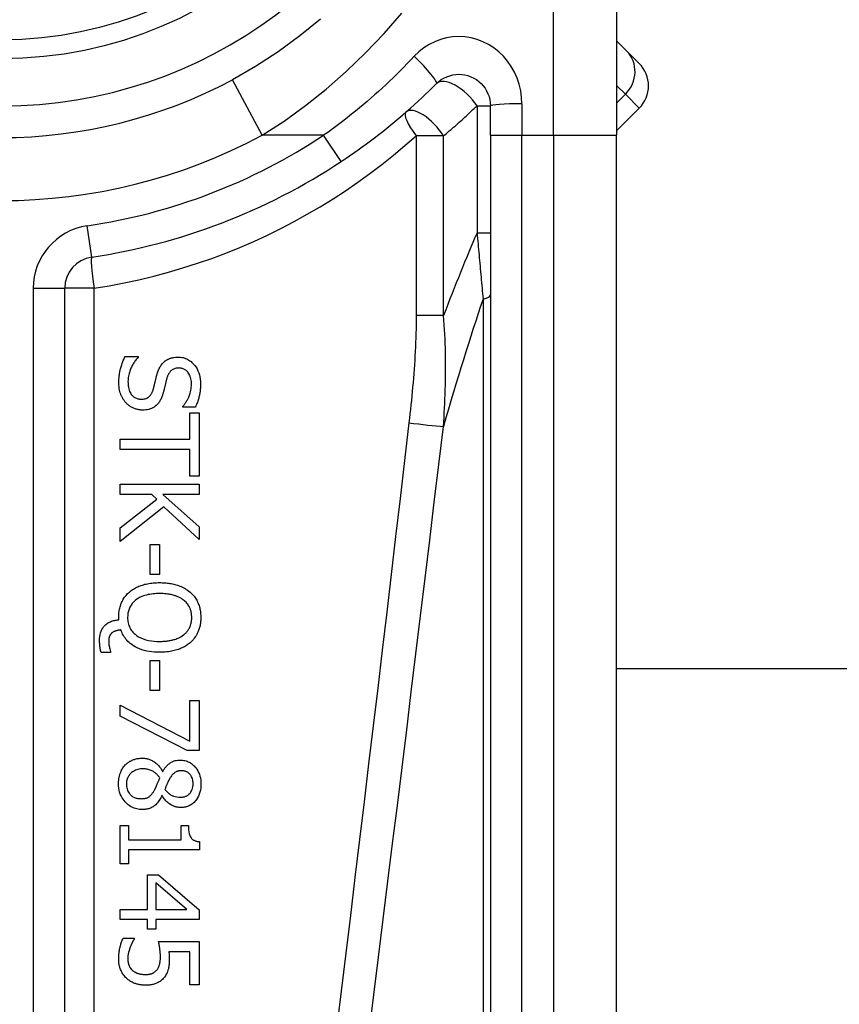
# Model space of a CAD drawing. Header units: inches. Extents: x 7 to 188, y 10 to 101.
# Tile 27 of 154: x 24.6 to 25.112, y 26.553 to 27.168. Entities that reach past the tile are written whole.
import ezdxf

# ---------------------------------------------------------------- set-up
doc = ezdxf.new("R2010")
doc.units = ezdxf.units.IN
doc.header["$MEASUREMENT"] = 0
doc.layers.add('Visible Edges(ANSI)', color=7, linetype='Continuous', lineweight=25)
doc.layers.add('Visible Tangent Edges(ANSI)', color=7, linetype='Continuous', lineweight=25)

msp = doc.modelspace()

# ---------------------------------------------------------------- linework, layer by layer
at = {"layer": 'Visible Edges(ANSI)'}
for p, q in [((24.97243, 27.3333), (24.97243, 27.09604)), ((24.97885, 27.14864), (24.97243, 27.15507)), ((24.97885, 27.14864), (24.98666, 27.14083)), ((24.89369, 27.09604), (24.89369, 27.11447)), ((24.97243, 27.09875), (24.98666, 27.11299)), ((24.89369, 27.09604), (24.89369, 26.44697)), ((24.97243, 26.44697), (24.97243, 27.09604)), ((24.62793, 26.34855), (24.62793, 27.00053)), ((24.66555, 26.95788), (24.67377, 26.95788)), ((24.67377, 26.95788), (24.67377, 26.95741)), ((24.70169, 26.92634), (24.70169, 26.92682)), ((24.7095, 26.92634), (24.70169, 26.92634)), ((24.70599, 26.92279), (24.71182, 26.92279)), ((24.70599, 26.90628), (24.70599, 26.92279)), ((24.71182, 26.92279), (24.71182, 26.88323)), ((24.6626, 26.89974), (24.6626, 26.90628)), ((24.6626, 26.90628), (24.70599, 26.90628)), ((24.70599, 26.89974), (24.6626, 26.89974)), ((24.70599, 26.88323), (24.70599, 26.89974)), ((24.71182, 26.88323), (24.70599, 26.88323)), ((24.6626, 26.87824), (24.71182, 26.87824)), ((24.6626, 26.8717), (24.6626, 26.87824)), ((24.71182, 26.87824), (24.71182, 26.8717)), ((24.68226, 26.8717), (24.6626, 26.8717)), ((24.68549, 26.86883), (24.68226, 26.8717)), ((24.71182, 26.8717), (24.6892, 26.8717)), ((24.6892, 26.8717), (24.71182, 26.85152)), ((24.6626, 26.85084), (24.68549, 26.86883)), ((24.68984, 26.86393), (24.6626, 26.84235)), ((24.71182, 26.84355), (24.68984, 26.86393)), ((24.6626, 26.84235), (24.6626, 26.85084)), ((24.71182, 26.85152), (24.71182, 26.84355)), ((24.68115, 26.84044), (24.68713, 26.84044)), ((24.68115, 26.82181), (24.68115, 26.84044)), ((24.68713, 26.84044), (24.68713, 26.82181)), ((24.68713, 26.82181), (24.68115, 26.82181)), ((24.66157, 26.79342), (24.66157, 26.79493)), ((24.6565, 26.773), (24.65056, 26.773)), ((24.6565, 26.77388), (24.6565, 26.773)), ((24.68115, 26.76797), (24.68713, 26.76797)), ((24.68115, 26.74935), (24.68115, 26.76797)), ((24.68713, 26.76797), (24.68713, 26.74935)), ((24.97243, 26.76313), (41.65043, 26.76313)), ((24.68713, 26.74935), (24.68115, 26.74935)), ((24.70603, 26.71772), (24.70603, 26.74313)), ((24.70603, 26.74313), (24.71182, 26.74313)), ((24.71182, 26.74313), (24.71182, 26.7119)), ((24.6626, 26.74022), (24.70603, 26.71772)), ((24.6626, 26.7332), (24.6626, 26.74022)), ((24.70444, 26.7119), (24.6626, 26.7332)), ((24.71182, 26.7119), (24.70444, 26.7119)), ((24.68888, 26.6987), (24.68908, 26.6987)), ((24.6888, 26.68371), (24.68861, 26.68371)), ((24.6626, 26.66508), (24.66763, 26.66508)), ((24.6626, 26.64107), (24.6626, 26.66508)), ((24.66763, 26.66508), (24.66763, 26.65615)), ((24.70061, 26.66508), (24.70512, 26.66508)), ((24.70061, 26.65615), (24.70061, 26.66508)), ((24.66763, 26.65615), (24.70061, 26.65615)), ((24.71198, 26.64981), (24.66763, 26.64981)), ((24.66763, 26.64981), (24.66763, 26.64107)), ((24.71198, 26.65491), (24.71198, 26.64981)), ((24.66763, 26.64107), (24.6626, 26.64107)), ((24.67951, 26.63429), (24.68645, 26.63429)), ((24.67951, 26.61256), (24.67951, 26.63429)), ((24.68645, 26.63429), (24.71182, 26.61228)), ((24.70404, 26.61256), (24.68482, 26.62911)), ((24.68482, 26.62911), (24.68482, 26.61256)), ((24.6626, 26.61256), (24.67951, 26.61256)), ((24.6626, 26.60622), (24.6626, 26.61256)), ((24.68482, 26.61256), (24.70404, 26.61256)), ((24.71182, 26.61228), (24.71182, 26.60622)), ((24.67951, 26.60622), (24.6626, 26.60622)), ((24.67951, 26.60035), (24.67951, 26.60622)), ((24.68482, 26.60035), (24.67951, 26.60035)), ((24.71182, 26.60622), (24.68482, 26.60622)), ((24.68482, 26.60622), (24.68482, 26.60035)), ((24.66436, 26.59457), (24.67134, 26.59457)), ((24.67134, 26.59457), (24.67134, 26.59409)), ((24.68645, 26.59254), (24.71182, 26.59254)), ((24.71182, 26.59254), (24.71182, 26.56554)), ((24.70603, 26.5862), (24.69291, 26.5862)), ((24.70603, 26.56554), (24.70603, 26.5862)), ((24.71182, 26.56554), (24.70603, 26.56554))]:
    msp.add_line(p, q, dxfattribs=at)
at = {"layer": 'Visible Edges(ANSI)', "flags": 128}
for points in [[(24.78754, 27.16863), (24.7746, 27.15806), (24.7611, 27.14818), (24.74708, 27.13905), (24.7326, 27.13075)], [(24.86008, 27.12838), (24.8615, 27.12967), (24.86305, 27.13081), (24.86471, 27.13179), (24.86645, 27.13261), (24.86827, 27.13327), (24.87014, 27.13375), (24.87205, 27.13404), (24.87398, 27.13415), (24.87592, 27.13406), (24.87783, 27.13377), (24.87971, 27.13329), (24.88153, 27.13263), (24.88328, 27.1318), (24.88495, 27.13081), (24.8865, 27.12967), (24.88793, 27.12838), (24.88922, 27.12696), (24.89036, 27.12541), (24.89135, 27.12375), (24.89218, 27.12201), (24.89284, 27.12019), (24.89331, 27.11831), (24.89359, 27.1164), (24.89369, 27.11447)], [(24.80041, 27.07962), (24.80309, 27.08141), (24.80575, 27.08322), (24.80839, 27.08505), (24.81103, 27.08691), (24.81364, 27.08878), (24.81625, 27.09068), (24.81883, 27.09261), (24.8214, 27.09455), (24.82396, 27.09652), (24.82649, 27.0985), (24.82901, 27.10051), (24.83152, 27.10254), (24.834, 27.10459), (24.83647, 27.10666), (24.83892, 27.10875), (24.84135, 27.11086), (24.84376, 27.11298), (24.84615, 27.11513), (24.84852, 27.11729), (24.85088, 27.11948), (24.85321, 27.12168), (24.85552, 27.1239), (24.85781, 27.12613), (24.86008, 27.12838)], [(24.66173, 26.94173), (24.66173, 26.94242), (24.66175, 26.94312), (24.66177, 26.94383), (24.66181, 26.94454), (24.66186, 26.94525), (24.66192, 26.94596), (24.662, 26.94667), (24.6621, 26.94737), (24.66221, 26.94808), (24.66234, 26.94877), (24.66248, 26.94946), (24.66265, 26.95014), (24.66284, 26.95081), (24.66304, 26.95146), (24.66325, 26.95212), (24.66347, 26.95278), (24.66369, 26.95343), (24.66393, 26.95408), (24.66418, 26.95472), (24.66443, 26.95536), (24.6647, 26.956), (24.66498, 26.95663), (24.66526, 26.95726), (24.66555, 26.95788)], [(24.67377, 26.95741), (24.67334, 26.95693), (24.67292, 26.95645), (24.67252, 26.95596), (24.67213, 26.95546), (24.67175, 26.95496), (24.67139, 26.95444), (24.67105, 26.95391), (24.67071, 26.95338), (24.6704, 26.95283), (24.67009, 26.95228), (24.6698, 26.95171), (24.66952, 26.95114), (24.66926, 26.95056), (24.66902, 26.94997), (24.66877, 26.94935), (24.66853, 26.94868), (24.66831, 26.94798), (24.66809, 26.94725), (24.6679, 26.94648), (24.66773, 26.94568), (24.66759, 26.94485), (24.66748, 26.94399), (24.66741, 26.94311), (24.66739, 26.94221)], [(24.68972, 26.95433), (24.68994, 26.95454), (24.69017, 26.95473), (24.6904, 26.95492), (24.69064, 26.9551), (24.69088, 26.95527), (24.69112, 26.95544), (24.69137, 26.9556), (24.69162, 26.95576), (24.69188, 26.9559), (24.69214, 26.95605), (24.6924, 26.95618), (24.69267, 26.95631), (24.69294, 26.95644), (24.69321, 26.95655), (24.69349, 26.95666), (24.6938, 26.95678), (24.69416, 26.9569), (24.6946, 26.95703), (24.69509, 26.95716), (24.69566, 26.95727), (24.69629, 26.95737), (24.69699, 26.95745), (24.69777, 26.95751), (24.69862, 26.95752)], [(24.69862, 26.95752), (24.69942, 26.9575), (24.70021, 26.95744), (24.701, 26.95733), (24.70178, 26.95717), (24.70255, 26.95696), (24.7033, 26.9567), (24.70405, 26.95639), (24.70476, 26.95603), (24.70545, 26.95563), (24.70611, 26.95519), (24.70675, 26.9547), (24.70736, 26.95418), (24.70795, 26.95362), (24.70857, 26.95295), (24.70921, 26.95217), (24.70987, 26.95126), (24.7105, 26.95022), (24.71109, 26.94904), (24.71161, 26.94776), (24.71202, 26.94645), (24.71232, 26.9451), (24.71253, 26.94374), (24.71265, 26.94236), (24.71269, 26.94097)], [(24.68537, 26.9462), (24.68545, 26.94649), (24.68553, 26.94677), (24.68562, 26.94706), (24.68571, 26.94735), (24.6858, 26.94763), (24.68589, 26.94792), (24.68599, 26.9482), (24.68609, 26.94848), (24.68619, 26.94877), (24.6863, 26.94905), (24.68641, 26.94932), (24.68653, 26.9496), (24.68665, 26.94987), (24.68677, 26.95015), (24.6869, 26.95042), (24.68703, 26.95068), (24.68717, 26.95097), (24.68736, 26.95132), (24.6876, 26.95173), (24.6879, 26.95219), (24.68825, 26.95268), (24.68867, 26.95322), (24.68916, 26.95377), (24.68972, 26.95433)], [(24.68314, 26.93731), (24.68324, 26.93767), (24.68334, 26.93802), (24.68343, 26.93835), (24.68351, 26.93866), (24.68359, 26.93896), (24.68367, 26.93925), (24.68374, 26.93954), (24.68381, 26.93981), (24.68388, 26.94009), (24.68395, 26.94037), (24.68402, 26.94066), (24.68409, 26.94095), (24.68416, 26.94126), (24.68424, 26.94158), (24.68432, 26.94192), (24.6844, 26.94227), (24.68449, 26.94265), (24.68459, 26.94306), (24.6847, 26.94349), (24.68481, 26.94396), (24.68494, 26.94446), (24.68507, 26.945), (24.68522, 26.94558), (24.68537, 26.9462)], [(24.69929, 26.95071), (24.6987, 26.95069), (24.6981, 26.95064), (24.69751, 26.95055), (24.69693, 26.95042), (24.69636, 26.95025), (24.69582, 26.95002), (24.69533, 26.94977), (24.69491, 26.94951), (24.69454, 26.94923), (24.69422, 26.94895), (24.69394, 26.94868), (24.69368, 26.9484), (24.69344, 26.9481), (24.69321, 26.94779), (24.693, 26.94748), (24.69279, 26.94715), (24.69261, 26.94681), (24.69243, 26.94647), (24.69227, 26.94611), (24.69212, 26.94576), (24.69198, 26.94539), (24.69186, 26.94503), (24.69174, 26.94466), (24.69164, 26.94428)], [(24.70703, 26.94054), (24.70701, 26.94139), (24.70695, 26.94224), (24.70684, 26.94309), (24.70668, 26.94393), (24.70647, 26.94475), (24.70619, 26.94556), (24.70587, 26.94631), (24.70552, 26.94696), (24.70516, 26.94753), (24.70481, 26.94801), (24.70447, 26.94842), (24.70415, 26.94875), (24.70382, 26.94906), (24.70348, 26.94934), (24.70312, 26.9496), (24.70274, 26.94984), (24.70234, 26.95004), (24.70193, 26.95023), (24.70151, 26.95038), (24.70108, 26.9505), (24.70064, 26.95059), (24.70019, 26.95066), (24.69974, 26.95069), (24.69929, 26.95071)], [(24.66619, 26.92889), (24.66592, 26.92919), (24.66566, 26.92949), (24.66541, 26.9298), (24.66517, 26.93012), (24.66493, 26.93044), (24.66471, 26.93076), (24.66449, 26.93109), (24.66427, 26.93142), (24.66407, 26.93176), (24.66387, 26.93211), (24.66369, 26.93246), (24.66351, 26.93281), (24.66333, 26.93317), (24.66317, 26.93353), (24.66301, 26.9339), (24.66287, 26.93428), (24.6627, 26.93473), (24.66252, 26.93529), (24.66233, 26.93599), (24.66215, 26.93683), (24.66198, 26.93782), (24.66185, 26.93895), (24.66176, 26.94026), (24.66173, 26.94173)], [(24.66739, 26.94221), (24.6674, 26.94132), (24.66746, 26.94042), (24.66755, 26.93951), (24.66769, 26.93862), (24.66788, 26.93773), (24.66813, 26.93687), (24.66843, 26.93607), (24.66875, 26.93537), (24.6691, 26.93477), (24.66945, 26.93426), (24.6698, 26.93383), (24.67015, 26.93345), (24.67051, 26.9331), (24.67089, 26.93278), (24.6713, 26.93248), (24.67172, 26.93222), (24.67217, 26.93198), (24.67263, 26.93178), (24.67311, 26.93161), (24.67359, 26.93147), (24.67409, 26.93137), (24.67459, 26.9313), (24.6751, 26.93126), (24.6756, 26.93124)], [(24.69164, 26.94428), (24.69151, 26.94383), (24.6914, 26.94337), (24.69128, 26.94292), (24.69116, 26.94247), (24.69105, 26.94203), (24.69094, 26.94159), (24.69083, 26.94115), (24.69073, 26.94071), (24.69062, 26.94028), (24.69052, 26.93985), (24.69041, 26.93943), (24.69031, 26.939), (24.69021, 26.93858), (24.69011, 26.93817), (24.69, 26.93775), (24.6899, 26.93734), (24.6898, 26.93694), (24.68969, 26.93654), (24.68959, 26.93614), (24.68948, 26.93574), (24.68938, 26.93535), (24.68927, 26.93496), (24.68916, 26.93458), (24.68904, 26.93419)], [(24.70169, 26.92682), (24.70201, 26.92718), (24.70232, 26.92755), (24.70262, 26.92793), (24.70291, 26.92832), (24.70319, 26.92872), (24.70346, 26.92913), (24.70372, 26.92954), (24.70398, 26.92996), (24.70422, 26.93038), (24.70446, 26.93081), (24.70468, 26.93124), (24.7049, 26.93168), (24.70511, 26.93212), (24.70531, 26.93256), (24.70553, 26.93306), (24.70576, 26.93364), (24.706, 26.93431), (24.70624, 26.93506), (24.70647, 26.93589), (24.70667, 26.9368), (24.70683, 26.93773), (24.70694, 26.93866), (24.70701, 26.9396), (24.70703, 26.94054)], [(24.71269, 26.94097), (24.71269, 26.94041), (24.71268, 26.93984), (24.71266, 26.93927), (24.71263, 26.9387), (24.71259, 26.93814), (24.71255, 26.93757), (24.71249, 26.93701), (24.71243, 26.93644), (24.71236, 26.93588), (24.71228, 26.93532), (24.71219, 26.93476), (24.71209, 26.9342), (24.71198, 26.93364), (24.71186, 26.93309), (24.71172, 26.93251), (24.71157, 26.93191), (24.7114, 26.93128), (24.7112, 26.93063), (24.71099, 26.92995), (24.71074, 26.92926), (24.71048, 26.92855), (24.71018, 26.92782), (24.70986, 26.92708), (24.7095, 26.92634)], [(24.6756, 26.93124), (24.67622, 26.93126), (24.67684, 26.93131), (24.67745, 26.93141), (24.67805, 26.93154), (24.67864, 26.93173), (24.6792, 26.93196), (24.67968, 26.93222), (24.68011, 26.93249), (24.68047, 26.93276), (24.68077, 26.93302), (24.68102, 26.93327), (24.68125, 26.93354), (24.68147, 26.93381), (24.68168, 26.93409), (24.68188, 26.93439), (24.68206, 26.93469), (24.68223, 26.935), (24.68239, 26.93531), (24.68254, 26.93564), (24.68268, 26.93596), (24.68281, 26.93629), (24.68293, 26.93663), (24.68304, 26.93697), (24.68314, 26.93731)], [(24.68904, 26.93419), (24.68888, 26.93367), (24.68869, 26.93315), (24.6885, 26.93263), (24.68829, 26.93211), (24.68806, 26.9316), (24.68782, 26.9311), (24.68757, 26.93061), (24.68729, 26.93013), (24.687, 26.92966), (24.68669, 26.9292), (24.68636, 26.92876), (24.68599, 26.92831), (24.68554, 26.92782), (24.68502, 26.92732), (24.68442, 26.92682), (24.68372, 26.92633), (24.68293, 26.92587), (24.6821, 26.92546), (24.68123, 26.92513), (24.68034, 26.92487), (24.67943, 26.92467), (24.67851, 26.92453), (24.67757, 26.92445), (24.67664, 26.92442)], [(24.67664, 26.92442), (24.67615, 26.92443), (24.67566, 26.92446), (24.67518, 26.9245), (24.6747, 26.92456), (24.67422, 26.92463), (24.67374, 26.92472), (24.67327, 26.92483), (24.6728, 26.92495), (24.67234, 26.92509), (24.67187, 26.92524), (24.67141, 26.92541), (24.67096, 26.92559), (24.67051, 26.92579), (24.67007, 26.926), (24.66964, 26.92622), (24.66922, 26.92646), (24.6688, 26.92671), (24.6684, 26.92698), (24.668, 26.92727), (24.66761, 26.92756), (24.66724, 26.92788), (24.66688, 26.9282), (24.66653, 26.92854), (24.66619, 26.92889)], [(24.66827, 26.8108), (24.66886, 26.8113), (24.66947, 26.81177), (24.6701, 26.81221), (24.67075, 26.81263), (24.67141, 26.81303), (24.67208, 26.8134), (24.67277, 26.81374), (24.67347, 26.81407), (24.67418, 26.81437), (24.6749, 26.81466), (24.67563, 26.81492), (24.67638, 26.81517), (24.67716, 26.8154), (24.67795, 26.81561), (24.67877, 26.81581), (24.67961, 26.81598), (24.68047, 26.81614), (24.68135, 26.81628), (24.68226, 26.81639), (24.68319, 26.81649), (24.68415, 26.81657), (24.68513, 26.81662), (24.68614, 26.81666), (24.68717, 26.81667)], [(24.68717, 26.81667), (24.68797, 26.81666), (24.68877, 26.81664), (24.68957, 26.81661), (24.69038, 26.81656), (24.69118, 26.81649), (24.69199, 26.81641), (24.69279, 26.81631), (24.69359, 26.8162), (24.69438, 26.81606), (24.69517, 26.81591), (24.69595, 26.81573), (24.69673, 26.81554), (24.6975, 26.81532), (24.69826, 26.81508), (24.69903, 26.81481), (24.69981, 26.81451), (24.70061, 26.81418), (24.70141, 26.81381), (24.70221, 26.81341), (24.70301, 26.81296), (24.70381, 26.81248), (24.7046, 26.81195), (24.70539, 26.81138), (24.70615, 26.81076)], [(24.66157, 26.79493), (24.66158, 26.79568), (24.6616, 26.79642), (24.66165, 26.79716), (24.66172, 26.79789), (24.66182, 26.79862), (24.66193, 26.79935), (24.66207, 26.80008), (24.66223, 26.80079), (24.66242, 26.80151), (24.66263, 26.80221), (24.66287, 26.80291), (24.66313, 26.80361), (24.66342, 26.80429), (24.66374, 26.80496), (24.66408, 26.80562), (24.66445, 26.80627), (24.66484, 26.8069), (24.66526, 26.80752), (24.66571, 26.80811), (24.66618, 26.80869), (24.66667, 26.80925), (24.66718, 26.80979), (24.66771, 26.81031), (24.66827, 26.8108)], [(24.68717, 26.80985), (24.68615, 26.80984), (24.68513, 26.8098), (24.6841, 26.80974), (24.68307, 26.80964), (24.68204, 26.80952), (24.68101, 26.80936), (24.68, 26.80917), (24.679, 26.80893), (24.67801, 26.80866), (24.67704, 26.80834), (24.67607, 26.80796), (24.67505, 26.8075), (24.67402, 26.80694), (24.67299, 26.80628), (24.67197, 26.8055), (24.67098, 26.8046), (24.67009, 26.80361), (24.6693, 26.80255), (24.66863, 26.8014), (24.66807, 26.80017), (24.66766, 26.7989), (24.66737, 26.79758), (24.6672, 26.79624), (24.66715, 26.79489)], [(24.70208, 26.80582), (24.70168, 26.80612), (24.70127, 26.80641), (24.70085, 26.80668), (24.70042, 26.80694), (24.69998, 26.80718), (24.69953, 26.80741), (24.69908, 26.80762), (24.69862, 26.80783), (24.69815, 26.80802), (24.69768, 26.8082), (24.69721, 26.80837), (24.69672, 26.80853), (24.69619, 26.80869), (24.69562, 26.80885), (24.695, 26.80901), (24.69434, 26.80916), (24.69362, 26.8093), (24.69286, 26.80943), (24.69205, 26.80955), (24.69118, 26.80965), (24.69026, 26.80973), (24.68929, 26.80979), (24.68826, 26.80983), (24.68717, 26.80985)], [(24.70615, 26.81076), (24.7067, 26.81027), (24.70723, 26.80976), (24.70773, 26.80923), (24.70821, 26.80869), (24.70867, 26.80812), (24.70911, 26.80754), (24.70952, 26.80694), (24.70991, 26.80632), (24.71028, 26.80569), (24.71063, 26.80503), (24.71095, 26.80436), (24.71124, 26.80368), (24.71151, 26.80299), (24.71175, 26.80229), (24.71197, 26.80158), (24.71216, 26.80086), (24.71233, 26.80013), (24.71247, 26.7994), (24.71259, 26.79866), (24.71269, 26.79792), (24.71276, 26.79717), (24.71281, 26.79643), (24.71284, 26.79568), (24.71285, 26.79493)], [(24.70719, 26.79489), (24.70718, 26.79533), (24.70717, 26.79578), (24.70714, 26.79622), (24.70711, 26.79666), (24.70706, 26.7971), (24.707, 26.79753), (24.70693, 26.79797), (24.70684, 26.7984), (24.70675, 26.79883), (24.70663, 26.79926), (24.70651, 26.79968), (24.70637, 26.80009), (24.70621, 26.80051), (24.70604, 26.80093), (24.70583, 26.80138), (24.70558, 26.80185), (24.70528, 26.80235), (24.70494, 26.80288), (24.70454, 26.80341), (24.7041, 26.80394), (24.70363, 26.80445), (24.70314, 26.80493), (24.70262, 26.80539), (24.70208, 26.80582)], [(24.64964, 26.78065), (24.64968, 26.78182), (24.64979, 26.78298), (24.64999, 26.78413), (24.65028, 26.78526), (24.65067, 26.78635), (24.65114, 26.78736), (24.65164, 26.78823), (24.65216, 26.78897), (24.65268, 26.78959), (24.65316, 26.79009), (24.65364, 26.79054), (24.65415, 26.79096), (24.65468, 26.79134), (24.65523, 26.79169), (24.65581, 26.792), (24.65641, 26.79228), (24.65702, 26.79253), (24.65765, 26.79274), (24.65829, 26.79292), (24.65893, 26.79308), (24.65959, 26.7932), (24.66024, 26.7933), (24.6609, 26.79337), (24.66157, 26.79342)], [(24.66715, 26.79489), (24.66717, 26.79405), (24.66723, 26.79322), (24.66734, 26.79239), (24.66749, 26.79157), (24.66769, 26.79076), (24.66795, 26.78996), (24.66825, 26.78918), (24.66861, 26.78842), (24.66901, 26.7877), (24.66946, 26.787), (24.66996, 26.78634), (24.6705, 26.78571), (24.67109, 26.78509), (24.67184, 26.78441), (24.67278, 26.78367), (24.67395, 26.78291), (24.67535, 26.78217), (24.67695, 26.78151), (24.6786, 26.78099), (24.68028, 26.7806), (24.68198, 26.78031), (24.68371, 26.78012), (24.68544, 26.78001), (24.68717, 26.77998)], [(24.70208, 26.784), (24.70249, 26.78433), (24.70289, 26.78467), (24.70326, 26.78502), (24.70363, 26.78538), (24.70398, 26.78576), (24.70431, 26.78615), (24.70463, 26.78656), (24.70493, 26.78698), (24.70521, 26.78741), (24.70548, 26.78786), (24.70572, 26.78832), (24.70595, 26.78879), (24.70616, 26.78927), (24.70634, 26.78976), (24.70651, 26.79025), (24.70666, 26.79076), (24.70679, 26.79126), (24.7069, 26.79177), (24.70699, 26.79229), (24.70706, 26.79281), (24.70712, 26.79333), (24.70716, 26.79385), (24.70718, 26.79437), (24.70719, 26.79489)], [(24.71285, 26.79493), (24.71285, 26.7943), (24.71282, 26.79366), (24.71279, 26.79303), (24.71273, 26.7924), (24.71267, 26.79177), (24.71258, 26.79115), (24.71248, 26.79052), (24.71236, 26.78991), (24.71223, 26.78929), (24.71207, 26.78868), (24.7119, 26.78807), (24.71171, 26.78747), (24.7115, 26.78688), (24.71127, 26.78628), (24.711, 26.78567), (24.71069, 26.78499), (24.71031, 26.78426), (24.70987, 26.7835), (24.70937, 26.78272), (24.70881, 26.78192), (24.7082, 26.78115), (24.70755, 26.78042), (24.70687, 26.77972), (24.70615, 26.77906)], [(24.65734, 26.78524), (24.65717, 26.78509), (24.65701, 26.78492), (24.65685, 26.78476), (24.6567, 26.78458), (24.65656, 26.78441), (24.65643, 26.78422), (24.6563, 26.78403), (24.65619, 26.78384), (24.65608, 26.78364), (24.65598, 26.78343), (24.65588, 26.78322), (24.6558, 26.78299), (24.65572, 26.78276), (24.65565, 26.78252), (24.65559, 26.78226), (24.65553, 26.78198), (24.65548, 26.78169), (24.65544, 26.78139), (24.65541, 26.78109), (24.65538, 26.78079), (24.65537, 26.78048), (24.65535, 26.78018), (24.65535, 26.77988), (24.65534, 26.77958)], [(24.66296, 26.78712), (24.66276, 26.7871), (24.66255, 26.78708), (24.66234, 26.78705), (24.66214, 26.78703), (24.66193, 26.787), (24.66173, 26.78697), (24.66152, 26.78693), (24.66132, 26.7869), (24.66111, 26.78686), (24.66091, 26.78681), (24.66071, 26.78677), (24.66051, 26.78672), (24.6603, 26.78667), (24.66011, 26.78661), (24.65991, 26.78656), (24.65971, 26.7865), (24.6595, 26.78643), (24.65924, 26.78633), (24.65894, 26.78622), (24.65862, 26.78607), (24.65828, 26.7859), (24.65795, 26.78571), (24.65764, 26.78549), (24.65734, 26.78524)], [(24.68717, 26.77316), (24.68556, 26.77318), (24.68395, 26.77327), (24.68235, 26.77342), (24.68074, 26.77364), (24.67916, 26.77393), (24.67759, 26.7743), (24.67605, 26.77476), (24.67454, 26.77532), (24.67315, 26.77593), (24.67188, 26.77659), (24.67075, 26.77727), (24.66973, 26.77797), (24.66883, 26.77866), (24.66804, 26.77934), (24.66735, 26.78), (24.66671, 26.78068), (24.6661, 26.78139), (24.66553, 26.78213), (24.66499, 26.7829), (24.6645, 26.7837), (24.66405, 26.78452), (24.66365, 26.78537), (24.66328, 26.78623), (24.66296, 26.78712)], [(24.65056, 26.773), (24.65046, 26.7734), (24.65038, 26.77379), (24.6503, 26.77418), (24.65022, 26.77455), (24.65015, 26.77492), (24.65009, 26.77528), (24.65004, 26.77563), (24.64999, 26.77597), (24.64994, 26.77629), (24.6499, 26.7766), (24.64986, 26.77689), (24.64983, 26.77718), (24.6498, 26.77747), (24.64977, 26.77776), (24.64975, 26.77805), (24.64973, 26.77834), (24.64971, 26.77862), (24.64969, 26.77891), (24.64967, 26.7792), (24.64966, 26.77949), (24.64965, 26.77978), (24.64965, 26.78007), (24.64964, 26.78036), (24.64964, 26.78065)], [(24.65534, 26.77958), (24.65535, 26.77941), (24.65535, 26.77924), (24.65536, 26.77907), (24.65537, 26.7789), (24.65538, 26.77872), (24.6554, 26.77855), (24.65542, 26.77838), (24.65544, 26.7782), (24.65546, 26.77803), (24.65549, 26.77786), (24.65552, 26.77768), (24.65555, 26.77751), (24.65558, 26.77734), (24.65561, 26.77717), (24.65565, 26.777), (24.65568, 26.77683), (24.65572, 26.77667), (24.65575, 26.7765), (24.65581, 26.77628), (24.6559, 26.77591), (24.65602, 26.77542), (24.65617, 26.77489), (24.65633, 26.77435), (24.6565, 26.77388)], [(24.68717, 26.77998), (24.68772, 26.77998), (24.68827, 26.77999), (24.68883, 26.78001), (24.68938, 26.78003), (24.68994, 26.78007), (24.69049, 26.78011), (24.69105, 26.78016), (24.6916, 26.78022), (24.69215, 26.78029), (24.69271, 26.78037), (24.69325, 26.78045), (24.6938, 26.78055), (24.69434, 26.78066), (24.69488, 26.78079), (24.69542, 26.78092), (24.69595, 26.78106), (24.69654, 26.78124), (24.69722, 26.78146), (24.69796, 26.78173), (24.69874, 26.78205), (24.69957, 26.78244), (24.70041, 26.78289), (24.70125, 26.78341), (24.70208, 26.784)], [(24.70615, 26.77906), (24.7056, 26.7786), (24.70503, 26.77816), (24.70444, 26.77774), (24.70384, 26.77735), (24.70323, 26.77697), (24.7026, 26.77662), (24.70197, 26.77628), (24.70132, 26.77597), (24.70067, 26.77567), (24.7, 26.77539), (24.69933, 26.77513), (24.69863, 26.77488), (24.69789, 26.77464), (24.69712, 26.77441), (24.69632, 26.7742), (24.69547, 26.774), (24.69459, 26.77382), (24.69366, 26.77365), (24.69269, 26.77351), (24.69168, 26.77339), (24.69062, 26.77329), (24.68952, 26.77322), (24.68837, 26.77317), (24.68717, 26.77316)], [(24.66571, 26.70281), (24.66601, 26.7031), (24.66631, 26.70339), (24.66661, 26.70366), (24.66693, 26.70392), (24.66725, 26.70418), (24.66758, 26.70442), (24.66791, 26.70465), (24.66826, 26.70487), (24.66861, 26.70508), (24.66897, 26.70528), (24.66933, 26.70547), (24.6697, 26.70565), (24.67008, 26.70582), (24.67049, 26.70599), (24.67094, 26.70615), (24.67143, 26.70632), (24.67195, 26.70647), (24.67251, 26.70662), (24.67311, 26.70675), (24.67372, 26.70685), (24.67434, 26.70693), (24.67496, 26.70699), (24.67558, 26.70702), (24.6762, 26.70704)], [(24.6762, 26.70704), (24.67674, 26.70703), (24.67727, 26.707), (24.6778, 26.70695), (24.67833, 26.70688), (24.67885, 26.70679), (24.67937, 26.70668), (24.67988, 26.70655), (24.68039, 26.70639), (24.68089, 26.70622), (24.68139, 26.70602), (24.6819, 26.7058), (24.68244, 26.70554), (24.683, 26.70523), (24.68358, 26.70488), (24.68417, 26.70447), (24.68478, 26.70401), (24.68538, 26.70349), (24.68599, 26.7029), (24.68656, 26.70227), (24.6871, 26.70161), (24.6876, 26.70092), (24.68806, 26.7002), (24.68849, 26.69946), (24.68888, 26.6987)], [(24.68908, 26.6987), (24.68933, 26.69911), (24.68958, 26.69953), (24.68985, 26.69993), (24.69012, 26.70034), (24.69041, 26.70074), (24.6907, 26.70113), (24.69101, 26.70151), (24.69132, 26.70189), (24.69164, 26.70225), (24.69198, 26.7026), (24.69232, 26.70294), (24.69268, 26.70327), (24.69305, 26.70358), (24.69343, 26.70388), (24.69385, 26.70418), (24.69433, 26.70448), (24.69488, 26.70477), (24.69549, 26.70505), (24.69618, 26.70529), (24.69692, 26.7055), (24.69767, 26.70565), (24.69844, 26.70576), (24.6992, 26.70582), (24.69997, 26.70584)], [(24.69997, 26.70584), (24.70072, 26.70582), (24.70146, 26.70576), (24.70219, 26.70566), (24.70291, 26.70551), (24.70363, 26.70533), (24.70433, 26.70509), (24.70502, 26.70481), (24.70569, 26.70448), (24.70634, 26.70411), (24.70695, 26.7037), (24.70754, 26.70326), (24.70811, 26.70278), (24.70866, 26.70225), (24.70922, 26.70165), (24.70981, 26.70095), (24.71039, 26.70014), (24.71096, 26.69922), (24.71149, 26.69818), (24.71195, 26.69704), (24.71232, 26.69587), (24.7126, 26.69468), (24.71279, 26.69346), (24.7129, 26.69223), (24.71293, 26.691)], [(24.66149, 26.691), (24.66149, 26.69144), (24.6615, 26.69188), (24.66152, 26.69232), (24.66155, 26.69276), (24.66159, 26.6932), (24.66164, 26.69363), (24.66169, 26.69406), (24.66176, 26.6945), (24.66183, 26.69493), (24.66192, 26.69536), (24.66202, 26.69578), (24.66212, 26.69621), (24.66224, 26.69663), (24.66237, 26.69705), (24.6625, 26.69746), (24.66266, 26.69789), (24.66286, 26.69838), (24.6631, 26.69895), (24.66341, 26.69957), (24.66378, 26.70024), (24.6642, 26.70092), (24.66467, 26.70158), (24.66517, 26.70221), (24.66571, 26.70281)], [(24.67668, 26.70038), (24.67589, 26.70035), (24.67511, 26.70029), (24.67434, 26.70017), (24.67357, 26.7), (24.67282, 26.69978), (24.67209, 26.6995), (24.6714, 26.69917), (24.67077, 26.69881), (24.6702, 26.69842), (24.66968, 26.69802), (24.66922, 26.69761), (24.66881, 26.6972), (24.66843, 26.69677), (24.66808, 26.69632), (24.66775, 26.69585), (24.66746, 26.69535), (24.66721, 26.69484), (24.66698, 26.69431), (24.66679, 26.69376), (24.66665, 26.69321), (24.66653, 26.69265), (24.66645, 26.69208), (24.66641, 26.6915), (24.66639, 26.69092)], [(24.68721, 26.69475), (24.68697, 26.69511), (24.68671, 26.69546), (24.68645, 26.69579), (24.68618, 26.69612), (24.6859, 26.69644), (24.68561, 26.69675), (24.6853, 26.69705), (24.68499, 26.69734), (24.68467, 26.69761), (24.68434, 26.69788), (24.68399, 26.69814), (24.68364, 26.69838), (24.68325, 26.69863), (24.68283, 26.69887), (24.68236, 26.69912), (24.68185, 26.69936), (24.68129, 26.69959), (24.68068, 26.69979), (24.68003, 26.69998), (24.67937, 26.70013), (24.6787, 26.70024), (24.67803, 26.70031), (24.67736, 26.70036), (24.67668, 26.70038)], [(24.70073, 26.69922), (24.70047, 26.69922), (24.7002, 26.6992), (24.69994, 26.69919), (24.69968, 26.69916), (24.69943, 26.69913), (24.69917, 26.69908), (24.69891, 26.69903), (24.69866, 26.69897), (24.69841, 26.6989), (24.69816, 26.69882), (24.69791, 26.69874), (24.69767, 26.69863), (24.69739, 26.69851), (24.69708, 26.69834), (24.69674, 26.69813), (24.69638, 26.69788), (24.69599, 26.69757), (24.69559, 26.69721), (24.6952, 26.6968), (24.69483, 26.69638), (24.69448, 26.69593), (24.69415, 26.69547), (24.69384, 26.695), (24.69355, 26.69451)], [(24.70807, 26.69104), (24.70804, 26.69181), (24.70797, 26.69256), (24.70784, 26.69331), (24.70766, 26.69405), (24.7074, 26.69477), (24.7071, 26.69543), (24.70678, 26.696), (24.70644, 26.69649), (24.70612, 26.6969), (24.70581, 26.69723), (24.70552, 26.69751), (24.70522, 26.69777), (24.7049, 26.69801), (24.70457, 26.69823), (24.70422, 26.69843), (24.70386, 26.6986), (24.70349, 26.69876), (24.70311, 26.69889), (24.70272, 26.69899), (24.70233, 26.69908), (24.70193, 26.69914), (24.70153, 26.69918), (24.70113, 26.69921), (24.70073, 26.69922)], [(24.68414, 26.68753), (24.68423, 26.68769), (24.68431, 26.68785), (24.6844, 26.68801), (24.68448, 26.68818), (24.68457, 26.68836), (24.68466, 26.68855), (24.68475, 26.68874), (24.68484, 26.68895), (24.68493, 26.68916), (24.68503, 26.6894), (24.68514, 26.68964), (24.68525, 26.6899), (24.68536, 26.69018), (24.68548, 26.69048), (24.68561, 26.6908), (24.68575, 26.69114), (24.68589, 26.6915), (24.68605, 26.69188), (24.68621, 26.69229), (24.68639, 26.69273), (24.68658, 26.69319), (24.68677, 26.69368), (24.68699, 26.6942), (24.68721, 26.69475)], [(24.69355, 26.69451), (24.69347, 26.69437), (24.69339, 26.69421), (24.69329, 26.69403), (24.69319, 26.69384), (24.69307, 26.69362), (24.69296, 26.69339), (24.69283, 26.69314), (24.6927, 26.69288), (24.69256, 26.6926), (24.69243, 26.69231), (24.69228, 26.69201), (24.69214, 26.6917), (24.69199, 26.69138), (24.69185, 26.69106), (24.6917, 26.69072), (24.69155, 26.69038), (24.6914, 26.69004), (24.69126, 26.68969), (24.69112, 26.68934), (24.69098, 26.68898), (24.69085, 26.68863), (24.69072, 26.68828), (24.6906, 26.68792), (24.69048, 26.68757)], [(24.67632, 26.67497), (24.67546, 26.67499), (24.6746, 26.67506), (24.67375, 26.67518), (24.67291, 26.67534), (24.67208, 26.67556), (24.67127, 26.67582), (24.67046, 26.67615), (24.66969, 26.67652), (24.66894, 26.67694), (24.66822, 26.67741), (24.66753, 26.67792), (24.66687, 26.67847), (24.66623, 26.67906), (24.66559, 26.67973), (24.66494, 26.68051), (24.66429, 26.68138), (24.66367, 26.68236), (24.66309, 26.68345), (24.66258, 26.68463), (24.66217, 26.68586), (24.66186, 26.68712), (24.66165, 26.68841), (24.66153, 26.6897), (24.66149, 26.691)], [(24.66639, 26.69092), (24.66641, 26.69014), (24.66649, 26.68937), (24.66661, 26.6886), (24.6668, 26.68784), (24.66705, 26.6871), (24.66735, 26.68641), (24.66769, 26.68578), (24.66806, 26.68523), (24.66844, 26.68474), (24.66883, 26.68432), (24.66922, 26.68395), (24.66963, 26.6836), (24.67006, 26.68329), (24.67051, 26.683), (24.67098, 26.68275), (24.67146, 26.68252), (24.67197, 26.68233), (24.67248, 26.68217), (24.673, 26.68203), (24.67353, 26.68193), (24.67407, 26.68185), (24.6746, 26.68179), (24.67514, 26.68176), (24.67568, 26.68175)], [(24.67568, 26.68175), (24.67621, 26.68176), (24.67675, 26.68179), (24.67728, 26.68184), (24.67781, 26.68192), (24.67834, 26.68203), (24.67885, 26.68217), (24.67935, 26.68235), (24.6798, 26.68255), (24.68021, 26.68276), (24.68057, 26.68299), (24.6809, 26.68324), (24.6812, 26.68349), (24.68148, 26.68375), (24.68175, 26.68403), (24.68202, 26.68433), (24.68228, 26.68464), (24.68253, 26.68497), (24.68278, 26.68531), (24.68302, 26.68566), (24.68326, 26.68603), (24.68349, 26.68639), (24.68371, 26.68677), (24.68393, 26.68715), (24.68414, 26.68753)], [(24.69048, 26.68757), (24.69065, 26.68735), (24.69083, 26.68712), (24.69102, 26.6869), (24.69121, 26.68668), (24.6914, 26.68646), (24.69159, 26.68624), (24.6918, 26.68603), (24.692, 26.68582), (24.69221, 26.68562), (24.69242, 26.68542), (24.69264, 26.68523), (24.69286, 26.68504), (24.69308, 26.68486), (24.69331, 26.68468), (24.69355, 26.68451), (24.69378, 26.68435), (24.69403, 26.6842), (24.6944, 26.68398), (24.69499, 26.6837), (24.69579, 26.68338), (24.69679, 26.68308), (24.69795, 26.68284), (24.69914, 26.68271), (24.70033, 26.68267)], [(24.70033, 26.68267), (24.70073, 26.68268), (24.70112, 26.6827), (24.70151, 26.68274), (24.70189, 26.6828), (24.70228, 26.68288), (24.70266, 26.68298), (24.70303, 26.6831), (24.7034, 26.68323), (24.70376, 26.68339), (24.70411, 26.68357), (24.70445, 26.68377), (24.70478, 26.68398), (24.70509, 26.68421), (24.7054, 26.68446), (24.70569, 26.68472), (24.70599, 26.68502), (24.70634, 26.68543), (24.70673, 26.68596), (24.70713, 26.68663), (24.70748, 26.68744), (24.70775, 26.68832), (24.70793, 26.68921), (24.70804, 26.69013), (24.70807, 26.69104)], [(24.71293, 26.691), (24.7129, 26.68967), (24.71278, 26.68834), (24.71258, 26.68703), (24.71228, 26.68574), (24.71188, 26.68447), (24.71139, 26.68328), (24.71084, 26.68223), (24.71027, 26.68134), (24.70971, 26.68059), (24.70917, 26.67997), (24.70866, 26.67945), (24.70815, 26.67898), (24.70761, 26.67853), (24.70705, 26.67813), (24.70646, 26.67776), (24.70585, 26.67743), (24.70521, 26.67713), (24.70456, 26.67688), (24.70389, 26.67667), (24.7032, 26.6765), (24.70251, 26.67637), (24.70182, 26.67628), (24.70111, 26.67622), (24.70041, 26.67621)], [(24.68861, 26.68371), (24.68827, 26.68301), (24.68791, 26.68232), (24.68753, 26.68165), (24.68713, 26.68098), (24.68669, 26.68034), (24.68624, 26.67972), (24.68575, 26.67912), (24.68524, 26.67854), (24.68469, 26.678), (24.68414, 26.67751), (24.68359, 26.67708), (24.68305, 26.6767), (24.6825, 26.67638), (24.68196, 26.6761), (24.68142, 26.67586), (24.68088, 26.67566), (24.68033, 26.67549), (24.67977, 26.67534), (24.6792, 26.67522), (24.67863, 26.67513), (24.67806, 26.67506), (24.67748, 26.67501), (24.6769, 26.67498), (24.67632, 26.67497)], [(24.70041, 26.67621), (24.69996, 26.67622), (24.69951, 26.67624), (24.69906, 26.67629), (24.69862, 26.67635), (24.69818, 26.67643), (24.69774, 26.67652), (24.69731, 26.67664), (24.69688, 26.67676), (24.69645, 26.67691), (24.69603, 26.67707), (24.69558, 26.67725), (24.69509, 26.67748), (24.69456, 26.67774), (24.694, 26.67806), (24.69342, 26.67842), (24.69282, 26.67884), (24.69222, 26.67931), (24.69163, 26.67985), (24.69106, 26.68042), (24.69054, 26.68102), (24.69005, 26.68165), (24.6896, 26.68231), (24.68919, 26.68299), (24.6888, 26.68371)], [(24.70512, 26.66508), (24.70514, 26.6637), (24.70524, 26.66234), (24.70541, 26.66103), (24.70568, 26.65978), (24.70604, 26.65866), (24.70643, 26.65784), (24.70677, 26.65729), (24.70702, 26.65698), (24.70725, 26.65672), (24.7075, 26.65649), (24.70777, 26.65628), (24.70805, 26.65608), (24.70834, 26.6559), (24.70864, 26.65574), (24.70896, 26.6556), (24.70928, 26.65547), (24.7096, 26.65535), (24.70993, 26.65526), (24.71027, 26.65517), (24.7106, 26.6551), (24.71095, 26.65504), (24.71129, 26.65498), (24.71163, 26.65494), (24.71198, 26.65491)], [(24.66157, 26.58169), (24.66157, 26.58221), (24.66158, 26.58274), (24.66161, 26.58326), (24.66164, 26.58378), (24.66167, 26.5843), (24.66172, 26.58482), (24.66178, 26.58534), (24.66184, 26.58585), (24.66192, 26.58637), (24.662, 26.58688), (24.66209, 26.5874), (24.66219, 26.58791), (24.6623, 26.58842), (24.66241, 26.58894), (24.66254, 26.58947), (24.66268, 26.59001), (24.66284, 26.59056), (24.66301, 26.59113), (24.66319, 26.5917), (24.66339, 26.59228), (24.66361, 26.59285), (24.66384, 26.59343), (24.66409, 26.594), (24.66436, 26.59457)], [(24.6687, 26.58879), (24.66864, 26.58859), (24.66857, 26.58838), (24.6685, 26.58818), (24.66843, 26.58797), (24.66836, 26.58777), (24.6683, 26.58756), (24.66823, 26.58735), (24.66817, 26.58714), (24.66811, 26.58693), (24.66804, 26.58672), (24.66798, 26.58651), (24.66793, 26.58631), (24.66787, 26.5861), (24.66781, 26.58589), (24.66776, 26.58568), (24.66771, 26.58547), (24.66766, 26.58526), (24.6676, 26.58502), (24.66753, 26.58469), (24.66746, 26.58426), (24.66739, 26.58373), (24.66733, 26.58311), (24.66729, 26.58239), (24.66727, 26.58157)], [(24.67134, 26.59409), (24.67126, 26.59399), (24.67118, 26.59387), (24.67109, 26.59374), (24.671, 26.5936), (24.67091, 26.59346), (24.67081, 26.5933), (24.67071, 26.59313), (24.67061, 26.59296), (24.67051, 26.59277), (24.6704, 26.59258), (24.67029, 26.59237), (24.67017, 26.59215), (24.67006, 26.59193), (24.66994, 26.59169), (24.66982, 26.59145), (24.6697, 26.59119), (24.66958, 26.59092), (24.66946, 26.59065), (24.66933, 26.59036), (24.66921, 26.59007), (24.66908, 26.58976), (24.66896, 26.58945), (24.66883, 26.58912), (24.6687, 26.58879)], [(24.68765, 26.58281), (24.68765, 26.58325), (24.68764, 26.58369), (24.68762, 26.58413), (24.6876, 26.58457), (24.68758, 26.58501), (24.68755, 26.58545), (24.68751, 26.58588), (24.68747, 26.58632), (24.68742, 26.58676), (24.68737, 26.58721), (24.68731, 26.58765), (24.68725, 26.5881), (24.68718, 26.58855), (24.68712, 26.58899), (24.68705, 26.58942), (24.68697, 26.58985), (24.6869, 26.59026), (24.68683, 26.59065), (24.68676, 26.59103), (24.68669, 26.59139), (24.68662, 26.59172), (24.68656, 26.59202), (24.6865, 26.5923), (24.68645, 26.59254)], [(24.68537, 26.57475), (24.68559, 26.575), (24.68579, 26.57526), (24.68597, 26.57553), (24.68615, 26.57581), (24.68631, 26.57609), (24.68646, 26.57638), (24.6866, 26.57668), (24.68673, 26.57698), (24.68685, 26.57729), (24.68696, 26.57761), (24.68706, 26.57794), (24.68715, 26.57828), (24.68723, 26.57863), (24.68731, 26.57899), (24.68737, 26.57935), (24.68743, 26.57972), (24.68748, 26.5801), (24.68753, 26.58048), (24.68757, 26.58086), (24.6876, 26.58125), (24.68762, 26.58163), (24.68764, 26.58202), (24.68764, 26.58242), (24.68765, 26.58281)], [(24.69291, 26.5862), (24.69293, 26.58604), (24.69295, 26.58588), (24.69297, 26.58573), (24.69299, 26.58557), (24.69301, 26.58541), (24.69302, 26.58525), (24.69304, 26.5851), (24.69305, 26.58494), (24.69307, 26.58478), (24.69308, 26.58462), (24.69309, 26.58447), (24.6931, 26.58431), (24.69311, 26.58415), (24.69312, 26.58399), (24.69313, 26.58381), (24.69314, 26.58362), (24.69315, 26.58341), (24.69316, 26.58319), (24.69317, 26.58297), (24.69318, 26.58273), (24.69318, 26.58249), (24.69319, 26.58224), (24.69319, 26.58199), (24.69319, 26.58173)], [(24.66639, 26.56961), (24.66586, 26.57012), (24.66537, 26.57067), (24.6649, 26.57123), (24.66447, 26.57182), (24.66407, 26.57244), (24.66369, 26.57307), (24.66334, 26.57372), (24.66303, 26.57438), (24.66276, 26.57502), (24.66254, 26.57562), (24.66235, 26.57618), (24.6622, 26.5767), (24.66208, 26.57717), (24.66198, 26.57759), (24.6619, 26.578), (24.66183, 26.57841), (24.66176, 26.57881), (24.66171, 26.57922), (24.66167, 26.57963), (24.66163, 26.58004), (24.6616, 26.58045), (24.66158, 26.58087), (24.66157, 26.58128), (24.66157, 26.58169)], [(24.66727, 26.58157), (24.66727, 26.58133), (24.66728, 26.58109), (24.66729, 26.58085), (24.66731, 26.58061), (24.66733, 26.58037), (24.66736, 26.58014), (24.6674, 26.5799), (24.66744, 26.57967), (24.66748, 26.57943), (24.66753, 26.5792), (24.66759, 26.57897), (24.66765, 26.57874), (24.66771, 26.57851), (24.66778, 26.57828), (24.66786, 26.57805), (24.66794, 26.57783), (24.66803, 26.57759), (24.66817, 26.57727), (24.66836, 26.57686), (24.66863, 26.57639), (24.66897, 26.57588), (24.66936, 26.57538), (24.66979, 26.57491), (24.67026, 26.57447)], [(24.69319, 26.58173), (24.69319, 26.58137), (24.69319, 26.58101), (24.69318, 26.58065), (24.69317, 26.58028), (24.69315, 26.57991), (24.69313, 26.57954), (24.69311, 26.57917), (24.69309, 26.57879), (24.69305, 26.57842), (24.69302, 26.57805), (24.69298, 26.57768), (24.69293, 26.57731), (24.69288, 26.57694), (24.69282, 26.57658), (24.69276, 26.57622), (24.69269, 26.57586), (24.69261, 26.57551), (24.69253, 26.57514), (24.69237, 26.57459), (24.69213, 26.57387), (24.69177, 26.57301), (24.69129, 26.57208), (24.69073, 26.57118), (24.69012, 26.57032)], [(24.67824, 26.56526), (24.67775, 26.56527), (24.67726, 26.56528), (24.67677, 26.56531), (24.67629, 26.56535), (24.6758, 26.5654), (24.67532, 26.56546), (24.67485, 26.56554), (24.67437, 26.56563), (24.67389, 26.56573), (24.67342, 26.56584), (24.67295, 26.56597), (24.67249, 26.56611), (24.67202, 26.56626), (24.67156, 26.56643), (24.67109, 26.56662), (24.6706, 26.56683), (24.6701, 26.56707), (24.66958, 26.56734), (24.66905, 26.56763), (24.66852, 26.56796), (24.66799, 26.56831), (24.66745, 26.56871), (24.66692, 26.56914), (24.66639, 26.56961)], [(24.67026, 26.57447), (24.67047, 26.5743), (24.67068, 26.57414), (24.6709, 26.57398), (24.67111, 26.57383), (24.67134, 26.57369), (24.67156, 26.57355), (24.67179, 26.57342), (24.67203, 26.57329), (24.67226, 26.57317), (24.6725, 26.57306), (24.67274, 26.57295), (24.67299, 26.57285), (24.67324, 26.57276), (24.67349, 26.57266), (24.67375, 26.57258), (24.67405, 26.57249), (24.6744, 26.57239), (24.67479, 26.5723), (24.67524, 26.57221), (24.67574, 26.57213), (24.67629, 26.57206), (24.67689, 26.57201), (24.67755, 26.57197), (24.67828, 26.57196)], [(24.69012, 26.57032), (24.68972, 26.56982), (24.6893, 26.56935), (24.68886, 26.56889), (24.6884, 26.56846), (24.68791, 26.56806), (24.6874, 26.56768), (24.68687, 26.56733), (24.68632, 26.567), (24.68578, 26.56671), (24.68524, 26.56646), (24.68472, 26.56625), (24.6842, 26.56607), (24.6837, 26.56591), (24.6832, 26.56578), (24.68272, 26.56567), (24.68223, 26.56558), (24.68174, 26.5655), (24.68124, 26.56543), (24.68074, 26.56538), (24.68024, 26.56533), (24.67973, 26.5653), (24.67923, 26.56528), (24.67873, 26.56526), (24.67824, 26.56526)], [(24.67828, 26.57196), (24.67855, 26.57196), (24.67883, 26.57197), (24.67911, 26.57198), (24.67938, 26.57199), (24.67965, 26.57201), (24.67992, 26.57204), (24.68019, 26.57207), (24.68046, 26.57211), (24.68072, 26.57215), (24.68098, 26.5722), (24.68124, 26.57225), (24.68149, 26.57231), (24.68174, 26.57238), (24.68198, 26.57245), (24.68222, 26.57253), (24.68245, 26.57262), (24.6827, 26.57273), (24.68301, 26.57287), (24.68337, 26.57307), (24.68378, 26.57332), (24.68421, 26.57362), (24.68463, 26.57397), (24.68501, 26.57435), (24.68537, 26.57475)]]:
    msp.add_lwpolyline(points, dxfattribs=at)
at = {"layer": 'Visible Edges(ANSI)'}
msp.add_circle((24.58857, 27.39973), 0.25591, dxfattribs=at)
for centre, radius, start, end in [((24.97274, 27.12691), 0.01969, 315, 45), ((24.58857, 27.39973), 0.30512, 241.83282, 298.16718), ((24.58857, 27.39973), 0.38386, 278.41327, 303.49631), ((24.64761, 27.00053), 0.01969, 98.41327, 180)]:
    msp.add_arc(centre, radius, start, end, dxfattribs=at)
at = {"layer": 'Visible Tangent Edges(ANSI)'}
for p, q in [((24.93306, 27.09604), (24.93306, 27.36719)), ((24.75118, 27.09604), (24.7326, 27.13075)), ((24.97243, 27.12723), (24.97798, 27.12167)), ((24.97798, 27.12167), (24.97243, 27.11612)), ((24.98666, 27.11299), (24.97798, 27.12167)), ((24.88534, 27.11447), (24.89369, 27.11447)), ((24.88534, 27.11447), (24.88534, 27.03512)), ((24.91337, 27.1157), (24.91337, 27.09604)), ((24.78955, 27.09604), (24.75118, 27.09604)), ((24.80041, 27.07962), (24.78955, 27.09604)), ((24.84736, 27.09569), (24.84736, 26.98349)), ((24.86446, 27.09569), (24.84736, 27.09569)), ((24.86446, 26.98349), (24.86446, 27.09569)), ((24.89369, 27.09604), (24.91337, 27.09604)), ((24.91337, 26.44697), (24.91337, 27.09604)), ((24.91337, 27.09604), (24.93306, 27.09604)), ((24.93306, 27.09604), (24.93306, 26.44697)), ((24.93306, 27.09604), (24.97243, 27.09604)), ((24.64473, 27.02), (24.64185, 27.03948)), ((24.88534, 27.03512), (24.89369, 27.03512)), ((24.60824, 27.00053), (24.62793, 27.00053)), ((24.60824, 27.00053), (24.60824, 26.34855)), ((24.64622, 27.00053), (24.62793, 27.00053)), ((24.64622, 26.34855), (24.64622, 27.00053)), ((24.88909, 26.99379), (24.88909, 26.44465)), ((24.86446, 26.98349), (24.84736, 26.98349))]:
    msp.add_line(p, q, dxfattribs=at)
at = {"layer": 'Visible Tangent Edges(ANSI)', "flags": 128}
for points in [[(24.75118, 27.09604), (24.76489, 27.10492), (24.77824, 27.11456), (24.79119, 27.1249), (24.80372, 27.13589), (24.81578, 27.14747), (24.82733, 27.15959), (24.83834, 27.1722)], [(24.91337, 27.1157), (24.91318, 27.11981), (24.91261, 27.1239), (24.91167, 27.12791), (24.91036, 27.13179), (24.90871, 27.13551), (24.90672, 27.13904), (24.90443, 27.14234), (24.90185, 27.14537), (24.899, 27.14812), (24.89589, 27.15056), (24.89257, 27.15268), (24.88906, 27.15445), (24.88542, 27.15585), (24.88166, 27.15687), (24.87783, 27.15749), (24.87397, 27.15769), (24.87011, 27.15746), (24.86628, 27.15683), (24.86254, 27.15581), (24.8589, 27.15441), (24.85541, 27.15265), (24.8521, 27.15055), (24.849, 27.14812), (24.84615, 27.14538)], [(24.84615, 27.14538), (24.844, 27.1431), (24.84183, 27.14084), (24.83964, 27.1386), (24.83742, 27.13637), (24.83519, 27.13416), (24.83294, 27.13197), (24.83067, 27.1298), (24.82839, 27.12765), (24.82608, 27.12551), (24.82376, 27.1234), (24.82142, 27.1213), (24.81906, 27.11923), (24.81668, 27.11718), (24.81429, 27.11514), (24.81189, 27.11313), (24.80946, 27.11114), (24.80702, 27.10918), (24.80457, 27.10723), (24.8021, 27.10531), (24.79962, 27.10341), (24.79712, 27.10153), (24.79461, 27.09968), (24.79209, 27.09785), (24.78955, 27.09604)], [(24.86446, 27.09569), (24.86536, 27.09645), (24.86626, 27.09721), (24.86716, 27.09798), (24.86805, 27.09874), (24.86894, 27.09951), (24.86983, 27.10028), (24.87071, 27.10105), (24.8716, 27.10182), (24.87248, 27.1026), (24.87335, 27.10338), (24.87423, 27.10416), (24.8751, 27.10494), (24.87597, 27.10572), (24.87683, 27.10651), (24.8777, 27.10729), (24.87856, 27.10808), (24.87942, 27.10887), (24.88027, 27.10967), (24.88112, 27.11046), (24.88197, 27.11126), (24.88282, 27.11206), (24.88366, 27.11286), (24.8845, 27.11366), (24.88534, 27.11447)], [(24.64622, 27.00053), (24.65561, 27.00207), (24.66496, 27.00385), (24.67424, 27.00585), (24.68347, 27.00808), (24.69263, 27.01053), (24.70172, 27.0132), (24.71073, 27.01609), (24.71966, 27.01919), (24.7285, 27.02251), (24.73725, 27.02604), (24.74589, 27.02977), (24.75443, 27.03372), (24.76286, 27.03786), (24.77118, 27.04219), (24.77938, 27.04673), (24.78746, 27.05145), (24.79542, 27.05636), (24.80324, 27.06145), (24.81094, 27.06673), (24.81851, 27.07218), (24.82593, 27.0778), (24.83322, 27.0836), (24.84036, 27.08957), (24.84736, 27.09569)], [(24.88534, 27.03512), (24.88551, 27.03338), (24.88567, 27.03165), (24.88583, 27.02992), (24.88599, 27.02818), (24.88615, 27.02645), (24.88631, 27.02472), (24.88647, 27.02299), (24.88663, 27.02126), (24.88679, 27.01953), (24.88694, 27.0178), (24.8871, 27.01608), (24.88726, 27.01435), (24.88741, 27.01263), (24.88757, 27.01091), (24.88773, 27.00919), (24.88788, 27.00747), (24.88803, 27.00575), (24.88819, 27.00403), (24.88834, 27.00232), (24.88849, 27.00061), (24.88864, 26.9989), (24.88879, 26.99719), (24.88894, 26.99549), (24.88909, 26.99379)], [(24.84736, 26.98349), (24.84735, 26.98069), (24.84732, 26.97789), (24.84727, 26.97509), (24.8472, 26.97229), (24.84711, 26.9695), (24.847, 26.9667), (24.84688, 26.9639), (24.84674, 26.9611), (24.84659, 26.95831), (24.84642, 26.95551), (24.84624, 26.95272), (24.84605, 26.94993), (24.84584, 26.94714), (24.84562, 26.94435), (24.84539, 26.94156), (24.84515, 26.93877), (24.8449, 26.93598), (24.84464, 26.9332), (24.84436, 26.93041), (24.84408, 26.92763), (24.84379, 26.92485), (24.84348, 26.92207), (24.84317, 26.91929), (24.84285, 26.91651)], [(24.86437, 26.91419), (24.86456, 26.91704), (24.86474, 26.91989), (24.8649, 26.92274), (24.86506, 26.9256), (24.86519, 26.92846), (24.86532, 26.93132), (24.86543, 26.93419), (24.86552, 26.93706), (24.8656, 26.93994), (24.86566, 26.94281), (24.86571, 26.9457), (24.86574, 26.94858), (24.86575, 26.95147), (24.86574, 26.95436), (24.86572, 26.95726), (24.86567, 26.96016), (24.86561, 26.96306), (24.86552, 26.96597), (24.8654, 26.96888), (24.86527, 26.97179), (24.86511, 26.97471), (24.86492, 26.97764), (24.8647, 26.98056), (24.86446, 26.98349)], [(24.84285, 26.91651), (24.84009, 26.89284), (24.83732, 26.86917), (24.83454, 26.8455), (24.83175, 26.82183), (24.82895, 26.79816), (24.82615, 26.7745), (24.82333, 26.75083), (24.82051, 26.72716), (24.81768, 26.7035), (24.81484, 26.67983), (24.81199, 26.65617), (24.80914, 26.63251), (24.80627, 26.60884), (24.8034, 26.58518), (24.80052, 26.56152), (24.79763, 26.53786)], [(24.81792, 26.53554), (24.82089, 26.5592), (24.82384, 26.58286), (24.82679, 26.60652), (24.82974, 26.63018), (24.83267, 26.65385), (24.83559, 26.67751), (24.83851, 26.70118), (24.84142, 26.72484), (24.84431, 26.74851), (24.8472, 26.77217), (24.85009, 26.79584), (24.85296, 26.81951), (24.85583, 26.84318), (24.85868, 26.86685), (24.86153, 26.89052), (24.86437, 26.91419)]]:
    msp.add_lwpolyline(points, dxfattribs=at)
at = {"layer": 'Visible Tangent Edges(ANSI)'}
msp.add_circle((24.58857, 27.39973), 0.24409, dxfattribs=at)
for centre, radius, start, end in [((24.58857, 27.39973), 0.28543, 122.8812, 57.1188), ((24.58857, 27.39973), 0.34449, 241.83282, 298.16718), ((24.58857, 27.39973), 0.36417, 278.41327, 303.49631), ((24.64761, 27.00053), 0.03937, 98.41327, 180)]:
    msp.add_arc(centre, radius, start, end, dxfattribs=at)
for centre, major_axis, ratio, start_param, end_param in [((24.96493, 27.13472), (0.01392, 0.01392), 0.937622, 4.712389, 6.283185), ((24.84615, 27.1423), (0.01392, -0.01392), 0.111497, 0, 1.681769), ((24.874, 27.11447), (-0.01392, 0.01392), 0.446023, 4.292626, 6.283185), ((24.85391, 27.09569), (-0.01294, 0.01483), 0.431187, 4.352465, 6.283185), ((24.91337, 27.11447), (-0.01969, 0), 0.062411, 4.712389, 6.283185), ((24.85391, 27.09569), (-0.01294, 0.01483), 0.257129, 0, 1.350045), ((24.58857, 23.49347), (0.40075, 3.67247), 0.088107, 0.277502, 0.326292), ((24.64761, 27.00053), (-0.00288, 0.01947), 0.069894, 0, 1.560459), ((24.874, 26.99611), (0.01969, 0), 0.183721, 5.58589, 6.283185), ((24.64893, 23.48418), (0.33874, 3.67256), 0.074886, 0.305987, 0.372439), ((24.84928, 26.91651), (-0.01955, 0.00234), 0.041071, 1.240547, 2.457785)]:
    msp.add_ellipse(centre, major_axis=major_axis, ratio=ratio, start_param=start_param, end_param=end_param, dxfattribs=at)

doc.saveas('drawing.dxf')
